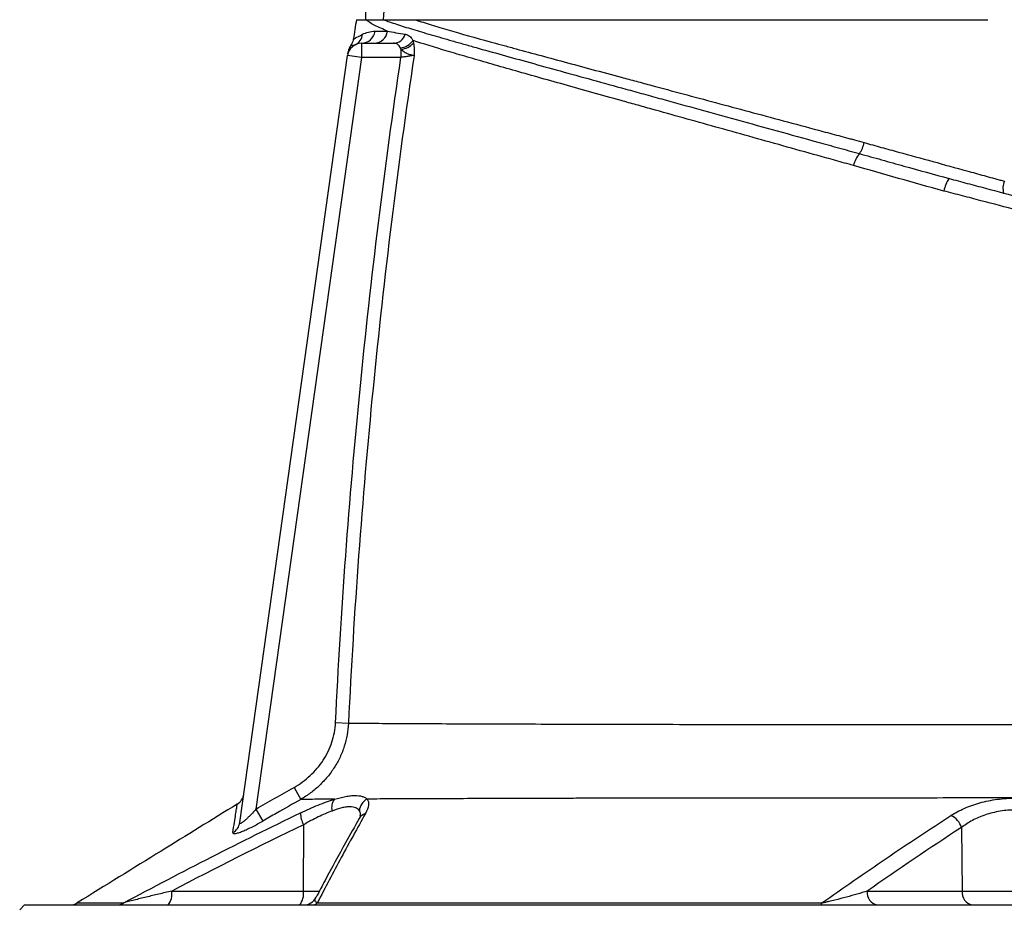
# Model space of a CAD drawing. Header units: millimetres. Extents: x 7 to 1569, y 11 to 2128.
# Tile 18 of 20: x 976 to 1185, y 1645 to 1833. Entities that reach past the tile are written whole.
import ezdxf

# ---------------------------------------------------------------- set-up
doc = ezdxf.new("R2010")
doc.units = ezdxf.units.MM

msp = doc.modelspace()

# ---------------------------------------------------------------- linework, layer by layer
at = {"color": 7, "linetype": 'Continuous', "lineweight": 25}
for p, q in [((1048.73, 1828.26), (1048.73, 1825.26)), ((1048.73, 1828.26), (1055.47, 1828.26)), ((1022.86, 1662.77), (1045.76, 1825.68)), ((1048.73, 1825.26), (1026.29, 1665.64)), ((1045.76, 1825.68), (1045.75, 1825.67)), ((1048.73, 1825.26), (1045.76, 1825.68)), ((1057.06, 1825.26), (1048.73, 1825.26)), ((1057.06, 1826.99), (1057.06, 1825.26)), ((1172.79, 1799.73), (1173.13, 1799.63)), ((1184.52, 1799.15), (1185.2, 1798.98)), ((1043.19, 1684), (1045.93, 1683.87)), ((1034.37, 1670.24), (1035.82, 1667.68)), ((1026.29, 1665.64), (1027.76, 1663.08)), ((1036.39, 1662.3), (1036.32, 1648.21)), ((1176.1, 1661.72), (1176.27, 1648.21)), ((1008.39, 1648.21), (1036.32, 1648.21)), ((1156.09, 1648.21), (1176.27, 1648.21)), ((1176.27, 1648.21), (1198.97, 1648.21)), ((977.12, 1645.26), (976.12, 1644.26)), ((977.12, 1645.26), (1398.12, 1645.26))]:
    msp.add_line(p, q, dxfattribs=at)
at = {"color": 8, "linetype": 'Continuous', "lineweight": 25}
msp.add_line((1036.32, 1648.21), (1039.81, 1648.21), dxfattribs=at)
at = {"color": 7, "linetype": 'Continuous', "lineweight": 25, "flags": 128}
msp.add_lwpolyline([(1146.16, 1645.26), (1146.21, 1645.27), (1146.25, 1645.29), (1146.29, 1645.32), (1146.33, 1645.37), (1146.37, 1645.43), (1146.41, 1645.5), (1146.44, 1645.59), (1146.48, 1645.68)], dxfattribs=at)
at = {"color": 7, "linetype": 'Continuous', "lineweight": 25}
for centre, radius, start, end in [((1046.04, 1830.55), 2.93, 297.0319, 352.4081), ((1048.69, 1831.2), 2.94, 270.7467, 352.5319), ((1051.34, 1831.17), 2.9, 271.2285, 353.3969), ((1055.39, 1831.01), 2.75, 271.5761, 342.0995), ((1048.73, 1825.26), 3, 90, 172), ((1048.83, 1826.03), 3, 143.4245, 172.0003), ((1056.55, 1831.02), 3.77, 275.9628, 325.0619), ((1056.79, 1830.95), 3.97, 273.8709, 318.3867), ((1149.01, 1808.64), 6.62, 324.8542, 347.0425), ((1159.02, 1801), 5.98, 140.1853, 167.5271), ((1178.34, 1795.99), 6.02, 143.8257, 171.4593), ((1188.74, 1797.49), 3.84, 157.1779, 195.7695), ((1020.74, 1669.24), 3, 301.6568, 351.9998), ((1045.28, 1665.94), 2.92, 142.4843, 194.544), ((1051.31, 1665.04), 3.07, 117.5599, 176.0945), ((1040.75, 1664.73), 4.99, 179.1275, 209.1429), ((1172.14, 1660.46), 4.16, 17.6328, 65.6078), ((1019.98, 1663.19), 2.91, 298.7347, 351.8268), ((1004.98, 1647.54), 3.48, 319.2953, 11.1942), ((1032.91, 1647.54), 3.48, 319.2953, 11.1942), ((1158.73, 1647.87), 2.66, 172.6999, 258.7745), ((1178.91, 1647.87), 2.66, 172.6999, 258.7745), ((986.77, 1648.26), 3, 270.0004, 301.6739), ((996.7, 1648.01), 2.75, 270.0996, 302.9805), ((1036.39, 1648.26), 3, 270.0024, 332.7637), ((1038.13, 1647.09), 1.83, 270.8451, 310.1009)]:
    msp.add_arc(centre, radius, start, end, dxfattribs=at)
at = {"color": 8, "linetype": 'Continuous', "lineweight": 25}
msp.add_arc((1050.28, 1662.38), 2.41, 108.0932, 149.8682, dxfattribs=at)
at = {"color": 7, "linetype": 'Continuous', "lineweight": 25}
msp.add_ellipse((1147.62, 2316.45), major_axis=(0, 2453.33), ratio=0.040761, start_param=1.708707, end_param=1.769042, dxfattribs=at)
for points, knots in [([(1057.2, 1863.26), (1057.12, 1863.26), (1057.05, 1863.23), (1056.92, 1863.13), (1056.86, 1863.07), (1056.72, 1862.88), (1056.64, 1862.74), (1056.44, 1862.3), (1056.34, 1862), (1056.06, 1861.08), (1055.93, 1860.46), (1055.68, 1859.22), (1055.57, 1858.59), (1055.37, 1857.33), (1055.28, 1856.7), (1055.03, 1854.81), (1054.88, 1853.55), (1054.62, 1851.02), (1054.5, 1849.75), (1054.16, 1845.95), (1053.97, 1843.42), (1053.63, 1838.34), (1053.47, 1835.8), (1053.33, 1833.26)], [0, 0, 0, 0, 0.007812, 0.007812, 0.015625, 0.015625, 0.03125, 0.03125, 0.0625, 0.0625, 0.125, 0.125, 0.1875, 0.1875, 0.25, 0.25, 0.375, 0.375, 0.5, 0.5, 0.75, 0.75, 1, 1, 1, 1]), ([(1047.62, 1833.26), (1047.51, 1832.57), (1047.29, 1831.17), (1047.07, 1829.78), (1046.96, 1829.08)], [0, 0, 0, 0, 0.50001, 1, 1, 1, 1]), ([(1047.62, 1833.26), (1047.63, 1833.26), (1047.64, 1833.26), (1047.66, 1833.26), (1047.7, 1833.26), (1047.74, 1833.26), (1047.8, 1833.26), (1047.86, 1833.26), (1047.93, 1833.26), (1048.02, 1833.26), (1048.11, 1833.26), (1048.22, 1833.26), (1048.33, 1833.26), (1048.45, 1833.26), (1048.59, 1833.26), (1048.73, 1833.26), (1048.88, 1833.26), (1049.05, 1833.26), (1049.22, 1833.26), (1049.4, 1833.26), (1049.53, 1833.26), (1049.6, 1833.26)], [0, 0, 0, 0, 0.052847, 0.105648, 0.158408, 0.211131, 0.263819, 0.316478, 0.36911, 0.421719, 0.47431, 0.526885, 0.579449, 0.632005, 0.684557, 0.737109, 0.789665, 0.842228, 0.894803, 0.947392, 1, 1, 1, 1]), ([(1054.22, 1830.83), (1053.21, 1831.24), (1052.32, 1831.64), (1051.16, 1832.24), (1050.8, 1832.43), (1050.15, 1832.84), (1049.86, 1833.04), (1049.61, 1833.26)], [0, 0, 0, 0, 0.5, 0.5, 0.75, 0.75, 1, 1, 1, 1]), ([(1049.61, 1833.26), (1049.66, 1833.26), (1049.76, 1833.26), (1049.93, 1833.26), (1050.1, 1833.26), (1050.29, 1833.26), (1050.48, 1833.26), (1050.69, 1833.26), (1050.9, 1833.26), (1051.17, 1833.26), (1051.52, 1833.26), (1051.94, 1833.26), (1052.38, 1833.26), (1052.83, 1833.26), (1053.16, 1833.26), (1053.32, 1833.26)], [0, 0, 0, 0, 0.062765, 0.125378, 0.187847, 0.25018, 0.312384, 0.374468, 0.436439, 0.498304, 0.604243, 0.707335, 0.807625, 0.905162, 1, 1, 1, 1]), ([(1053.32, 1833.26), (1054.17, 1832.96), (1055.12, 1832.64), (1057.2, 1831.96), (1058.33, 1831.6), (1060.78, 1830.85), (1062.09, 1830.47), (1064.9, 1829.65), (1066.39, 1829.22), (1068.78, 1828.54), (1069.6, 1828.31), (1071.27, 1827.83), (1072.13, 1827.59), (1074.78, 1826.85), (1076.63, 1826.33), (1082.38, 1824.73), (1086.5, 1823.59), (1095.27, 1821.17), (1099.93, 1819.88), (1106.09, 1818.18), (1107.34, 1817.84), (1109.88, 1817.14), (1111.16, 1816.78), (1115.04, 1815.71), (1117.67, 1814.99), (1123.02, 1813.51), (1125.75, 1812.76), (1131.28, 1811.22), (1134.1, 1810.44), (1139.8, 1808.87), (1142.69, 1808.07), (1147.05, 1806.87), (1148.52, 1806.46), (1151.46, 1805.65), (1152.94, 1805.24), (1154.43, 1804.83)], [0, 0, 0, 0, 0.0625, 0.0625, 0.125, 0.125, 0.1875, 0.1875, 0.25, 0.25, 0.28125, 0.28125, 0.3125, 0.3125, 0.375, 0.375, 0.5, 0.5, 0.625, 0.625, 0.65625, 0.65625, 0.6875, 0.6875, 0.75, 0.75, 0.8125, 0.8125, 0.875, 0.875, 0.9375, 0.9375, 0.96875, 0.96875, 1, 1, 1, 1]), ([(1053.32, 1833.26), (1053.55, 1833.26), (1054.01, 1833.26), (1054.7, 1833.26), (1055.39, 1833.26), (1055.85, 1833.26), (1056.08, 1833.26)], [0, 0, 0, 0, 0.256856, 0.509136, 0.756848, 1, 1, 1, 1]), ([(1056.08, 1833.26), (1056.25, 1833.26), (1056.8, 1833.26), (1057.74, 1833.26), (1058.91, 1833.26), (1059.72, 1833.26), (1060.13, 1833.26)], [0, 0, 0, 0, 0.134391, 0.418341, 0.706868, 1, 1, 1, 1]), ([(1060.14, 1833.26), (1061.2, 1832.89), (1062.33, 1832.52), (1064.72, 1831.78), (1065.97, 1831.41), (1069.94, 1830.27), (1072.83, 1829.46), (1076.78, 1828.38), (1077.58, 1828.15), (1079.22, 1827.71), (1080.06, 1827.48), (1082.61, 1826.78), (1084.37, 1826.3), (1089.79, 1824.84), (1093.61, 1823.8), (1099.66, 1822.17), (1101.72, 1821.62), (1104.9, 1820.76), (1105.98, 1820.47), (1108.14, 1819.89), (1109.23, 1819.6), (1114.72, 1818.12), (1119.24, 1816.91), (1128.56, 1814.4), (1133.34, 1813.12), (1140.72, 1811.14), (1143.22, 1810.47), (1147.01, 1809.45), (1148.28, 1809.11), (1150.19, 1808.6), (1151.15, 1808.34), (1152.27, 1808.04), (1152.75, 1807.91), (1153.07, 1807.82), (1153.23, 1807.78), (1153.39, 1807.74)], [0, 0, 0, 0, 0.0625, 0.0625, 0.125, 0.125, 0.25, 0.25, 0.28125, 0.28125, 0.3125, 0.3125, 0.375, 0.375, 0.5, 0.5, 0.5625, 0.5625, 0.59375, 0.59375, 0.625, 0.625, 0.75, 0.75, 0.875, 0.875, 0.9375, 0.9375, 0.96875, 0.96875, 0.984375, 0.992188, 0.996094, 0.996094, 1, 1, 1, 1]), ([(1060.14, 1833.26), (1060.3, 1833.26), (1060.62, 1833.26), (1061.12, 1833.26), (1061.62, 1833.26), (1062.13, 1833.26), (1062.66, 1833.26), (1063.19, 1833.26), (1063.73, 1833.26), (1064.27, 1833.26), (1064.83, 1833.26), (1065.39, 1833.26), (1065.97, 1833.26), (1067.52, 1833.26), (1070.16, 1833.26), (1074.12, 1833.26), (1078.36, 1833.26), (1082.89, 1833.26), (1087.69, 1833.26), (1092.74, 1833.26), (1098.05, 1833.26), (1103.6, 1833.26), (1109.38, 1833.26), (1115.41, 1833.26), (1121.64, 1833.26), (1126.53, 1833.26), (1129.95, 1833.26), (1131.84, 1833.26), (1133.74, 1833.26), (1135.65, 1833.26), (1137.57, 1833.26), (1139.5, 1833.26), (1140.8, 1833.26), (1141.45, 1833.26)], [0, 0, 0, 0, 0.010299, 0.020596, 0.03089, 0.041183, 0.051475, 0.061768, 0.072061, 0.082355, 0.092652, 0.102951, 0.113254, 0.123561, 0.185249, 0.246982, 0.308889, 0.370735, 0.432864, 0.495008, 0.557252, 0.619549, 0.682503, 0.745393, 0.808835, 0.872282, 0.890519, 0.908752, 0.926985, 0.945222, 0.963468, 0.981726, 1, 1, 1, 1]), ([(1141.45, 1833.26), (1141.72, 1833.26), (1142.27, 1833.26), (1143.09, 1833.26), (1143.92, 1833.26), (1144.74, 1833.26), (1145.57, 1833.26), (1146.4, 1833.26), (1147.24, 1833.26), (1148.07, 1833.26), (1148.91, 1833.26), (1149.76, 1833.26), (1152.04, 1833.26), (1155.81, 1833.26), (1161.11, 1833.26), (1166.48, 1833.26), (1170.62, 1833.26), (1173.51, 1833.26), (1175.16, 1833.26), (1176.79, 1833.26), (1178.43, 1833.26), (1180.06, 1833.26), (1181.14, 1833.26), (1181.69, 1833.26)], [0, 0, 0, 0, 0.021224, 0.042435, 0.063636, 0.084829, 0.106017, 0.127203, 0.148387, 0.169574, 0.190766, 0.211965, 0.233173, 0.363314, 0.493383, 0.625569, 0.757735, 0.798135, 0.838503, 0.878857, 0.919213, 0.959588, 1, 1, 1, 1]), ([(1048.94, 1830.16), (1049.31, 1830.35), (1049.71, 1830.51), (1050.6, 1830.75), (1051.08, 1830.82), (1051.6, 1830.82)], [0, 0, 0, 0, 0.5, 0.5, 1, 1, 1, 1]), ([(1058.01, 1830.17), (1058.33, 1830.11), (1058.63, 1829.99), (1059.03, 1829.67), (1059.16, 1829.55), (1059.4, 1829.24), (1059.52, 1829.06), (1059.64, 1828.85)], [0, 0, 0, 0, 0.5, 0.5, 0.75, 0.75, 1, 1, 1, 1]), ([(1046.96, 1829.17), (1046.93, 1828.99), (1046.87, 1828.62), (1046.67, 1828.17), (1046.48, 1827.92), (1046.42, 1827.82)], [0, 0, 0, 0, 0.358338, 0.761624, 1, 1, 1, 1]), ([(1056.94, 1827.26), (1056.85, 1827.43), (1056.76, 1827.59), (1056.57, 1827.85), (1056.47, 1827.95), (1056.22, 1828.12), (1056.09, 1828.17), (1055.79, 1828.25), (1055.63, 1828.26), (1055.47, 1828.26)], [0, 0, 0, 0, 0.25, 0.25, 0.5, 0.5, 0.75, 0.75, 1, 1, 1, 1]), ([(1153.18, 1802.29), (1151.91, 1802.65), (1150.64, 1803), (1148.11, 1803.71), (1146.85, 1804.06), (1143.11, 1805.1), (1140.64, 1805.79), (1133.32, 1807.84), (1128.56, 1809.17), (1119.26, 1811.77), (1114.73, 1813.04), (1109.22, 1814.58), (1108.13, 1814.89), (1105.96, 1815.49), (1104.89, 1815.79), (1101.71, 1816.68), (1099.64, 1817.26), (1093.59, 1818.96), (1089.76, 1820.03), (1082.49, 1822.08), (1079.06, 1823.06), (1075.04, 1824.21), (1074.25, 1824.44), (1072.69, 1824.89), (1071.93, 1825.11), (1070.45, 1825.54), (1069.72, 1825.76), (1068.29, 1826.18), (1067.6, 1826.38), (1064.21, 1827.4), (1061.78, 1828.14), (1059.64, 1828.85)], [0, 0, 0, 0, 0.03125, 0.03125, 0.0625, 0.0625, 0.125, 0.125, 0.25, 0.25, 0.375, 0.375, 0.40625, 0.40625, 0.4375, 0.4375, 0.5, 0.5, 0.625, 0.625, 0.75, 0.75, 0.78125, 0.78125, 0.8125, 0.8125, 0.84375, 0.84375, 0.875, 0.875, 1, 1, 1, 1]), ([(1059.75, 1828.31), (1059.82, 1827.92), (1059.86, 1827.5), (1059.89, 1826.83), (1059.9, 1826.6), (1059.89, 1826.25), (1059.89, 1826.13), (1059.88, 1825.9), (1059.87, 1825.78), (1059.86, 1825.66)], [0, 0, 0, 0, 0.5, 0.5, 0.75, 0.75, 0.875, 0.875, 1, 1, 1, 1]), ([(1043.19, 1684), (1043.76, 1695.82), (1044.48, 1707.63), (1046.22, 1731.23), (1047.23, 1743.03), (1049.56, 1766.58), (1050.86, 1778.34), (1053.75, 1801.83), (1055.34, 1813.56), (1057.06, 1825.26)], [0, 0, 0, 0, 0.25, 0.25, 0.5, 0.5, 0.75, 0.75, 1, 1, 1, 1]), ([(1045.81, 1826.04), (1045.81, 1826.08), (1045.83, 1826.24), (1045.86, 1826.44), (1045.86, 1826.41), (1045.86, 1826.4)], [0, 0, 0, 0, 0.230857, 0.78377, 1, 1, 1, 1]), ([(1059.86, 1825.66), (1058.13, 1813.91), (1056.53, 1802.14), (1053.62, 1778.56), (1052.31, 1766.76), (1049.98, 1743.12), (1048.96, 1731.28), (1047.22, 1707.59), (1046.5, 1695.73), (1045.93, 1683.87)], [0, 0, 0, 0, 0.25, 0.25, 0.5, 0.5, 0.75, 0.75, 1, 1, 1, 1]), ([(1057.06, 1826.99), (1057.27, 1826.78), (1057.52, 1826.59), (1058.04, 1826.27), (1058.31, 1826.14), (1058.84, 1825.93), (1059.09, 1825.85), (1059.53, 1825.72), (1059.72, 1825.68), (1059.86, 1825.66)], [0, 0, 0, 0, 0.25, 0.25, 0.5, 0.5, 0.75, 0.75, 1, 1, 1, 1]), ([(1059.86, 1825.66), (1059.73, 1825.64), (1059.57, 1825.62), (1059.18, 1825.56), (1058.95, 1825.53), (1058.58, 1825.48), (1058.45, 1825.46), (1058.19, 1825.42), (1058.05, 1825.4), (1057.63, 1825.35), (1057.35, 1825.31), (1057.06, 1825.26)], [0, 0, 0, 0, 0.25, 0.25, 0.5, 0.5, 0.625, 0.625, 0.75, 0.75, 1, 1, 1, 1]), ([(1155.47, 1807.16), (1156.66, 1806.82), (1157.87, 1806.49), (1160.29, 1805.82), (1161.5, 1805.49), (1165.14, 1804.48), (1167.57, 1803.82), (1172.42, 1802.49), (1174.84, 1801.82), (1178.48, 1800.82), (1179.69, 1800.49), (1181.5, 1799.99), (1182.1, 1799.82), (1183.01, 1799.57), (1183.31, 1799.49), (1183.77, 1799.36), (1183.92, 1799.32), (1184.22, 1799.24), (1184.37, 1799.19), (1184.52, 1799.15)], [0, 0, 0, 0, 0.125, 0.125, 0.25, 0.25, 0.5, 0.5, 0.75, 0.75, 0.875, 0.875, 0.9375, 0.9375, 0.96875, 0.96875, 0.984375, 0.984375, 1, 1, 1, 1]), ([(1154.43, 1804.83), (1155.99, 1804.39), (1157.56, 1803.96), (1160.72, 1803.07), (1162.3, 1802.63), (1167.07, 1801.29), (1170.26, 1800.4), (1173.48, 1799.54)], [0, 0, 0, 0, 0.25, 0.25, 0.5, 0.5, 1, 1, 1, 1]), ([(1172.38, 1796.88), (1169.13, 1797.74), (1165.91, 1798.65), (1159.51, 1800.48), (1156.34, 1801.4), (1153.18, 1802.29)], [0, 0, 0, 0, 0.5, 0.5, 1, 1, 1, 1]), ([(1173.48, 1799.54), (1174.76, 1799.2), (1176.04, 1798.85), (1178.61, 1798.17), (1179.9, 1797.82), (1183.75, 1796.79), (1186.32, 1796.1), (1194, 1794.04), (1199.09, 1792.68), (1209.24, 1789.96), (1214.28, 1788.61), (1221.82, 1786.59), (1224.33, 1785.91), (1229.33, 1784.57), (1231.8, 1783.91), (1239.12, 1781.95), (1243.89, 1780.67), (1253.27, 1778.16), (1257.87, 1776.93), (1266.93, 1774.5), (1271.37, 1773.31), (1280.1, 1770.97), (1284.38, 1769.83), (1288.57, 1768.7)], [0, 0, 0, 0, 0.03125, 0.03125, 0.0625, 0.0625, 0.125, 0.125, 0.25, 0.25, 0.375, 0.375, 0.4375, 0.4375, 0.5, 0.5, 0.625, 0.625, 0.75, 0.75, 0.875, 0.875, 1, 1, 1, 1]), ([(1289.62, 1766.11), (1285.36, 1767.23), (1281, 1768.37), (1272.13, 1770.69), (1267.61, 1771.88), (1258.4, 1774.3), (1253.71, 1775.53), (1244.18, 1778.04), (1239.32, 1779.31), (1231.87, 1781.27), (1229.36, 1781.93), (1225.54, 1782.93), (1224.27, 1783.27), (1221.7, 1783.94), (1220.42, 1784.28), (1213.99, 1785.97), (1208.83, 1787.32), (1198.47, 1790.04), (1193.28, 1791.4), (1185.46, 1793.45), (1182.84, 1794.14), (1178.92, 1795.17), (1177.61, 1795.51), (1174.99, 1796.2), (1173.69, 1796.54), (1172.38, 1796.88)], [0, 0, 0, 0, 0.125, 0.125, 0.25, 0.25, 0.375, 0.375, 0.5, 0.5, 0.5625, 0.5625, 0.59375, 0.59375, 0.625, 0.625, 0.75, 0.75, 0.875, 0.875, 0.9375, 0.9375, 0.96875, 0.96875, 1, 1, 1, 1]), ([(1034.37, 1670.24), (1035.62, 1670.95), (1036.76, 1671.78), (1038.32, 1673.22), (1038.82, 1673.74), (1039.74, 1674.83), (1040.17, 1675.4), (1040.94, 1676.58), (1041.29, 1677.2), (1041.92, 1678.48), (1042.19, 1679.15), (1042.86, 1681.18), (1043.12, 1682.57), (1043.19, 1684)], [0, 0, 0, 0, 0.25, 0.25, 0.375, 0.375, 0.5, 0.5, 0.625, 0.625, 0.75, 0.75, 1, 1, 1, 1]), ([(1045.93, 1683.87), (1045.85, 1682.2), (1045.56, 1680.57), (1044.8, 1678.2), (1044.49, 1677.42), (1043.79, 1675.92), (1043.39, 1675.19), (1042.51, 1673.8), (1042.02, 1673.12), (1040.96, 1671.83), (1040.39, 1671.23), (1039.2, 1670.09), (1038.57, 1669.55), (1037.24, 1668.56), (1036.54, 1668.1), (1035.82, 1667.68)], [0, 0, 0, 0, 0.25, 0.25, 0.375, 0.375, 0.5, 0.5, 0.625, 0.625, 0.75, 0.75, 0.875, 0.875, 1, 1, 1, 1]), ([(1045.93, 1683.87), (1047.66, 1683.86), (1049.55, 1683.85), (1053.63, 1683.83), (1055.84, 1683.81), (1059.38, 1683.8), (1060.6, 1683.79), (1063.11, 1683.78), (1064.41, 1683.77), (1068.43, 1683.76), (1071.23, 1683.74), (1080, 1683.71), (1086.32, 1683.69), (1094.81, 1683.67), (1096.54, 1683.66), (1100.06, 1683.66), (1101.85, 1683.65), (1107.3, 1683.64), (1111.01, 1683.63), (1122.34, 1683.61), (1130.17, 1683.6), (1142.33, 1683.59), (1146.45, 1683.59), (1152.75, 1683.59), (1154.85, 1683.59), (1159.07, 1683.59), (1161.18, 1683.59), (1171.74, 1683.58), (1180.24, 1683.58), (1193.06, 1683.58), (1197.35, 1683.58), (1202.72, 1683.58), (1203.8, 1683.58), (1205.94, 1683.58), (1207.01, 1683.58), (1210.21, 1683.57), (1212.33, 1683.57), (1218.65, 1683.57), (1222.81, 1683.57), (1228.98, 1683.56), (1231.03, 1683.56), (1235.11, 1683.55), (1237.13, 1683.54), (1243.19, 1683.54), (1247.18, 1683.53), (1253.13, 1683.52), (1255.1, 1683.51), (1259, 1683.5), (1260.94, 1683.49), (1270.52, 1683.45), (1277.9, 1683.4), (1288.55, 1683.29), (1292.03, 1683.25), (1297.14, 1683.19), (1298.82, 1683.16), (1302.16, 1683.11), (1303.81, 1683.09), (1311.9, 1682.94), (1317.94, 1682.8), (1329.18, 1682.46), (1334.38, 1682.26), (1341.52, 1681.89), (1343.79, 1681.76), (1346.49, 1681.58), (1347.02, 1681.54), (1348.07, 1681.47), (1348.59, 1681.43), (1350.09, 1681.32), (1351.03, 1681.24), (1353.68, 1681.04), (1355.2, 1680.91), (1357.13, 1680.75), (1357.71, 1680.7), (1358.49, 1680.64), (1358.74, 1680.62), (1359.2, 1680.58), (1359.41, 1680.56), (1359.61, 1680.54)], [0, 0, 0, 0, 0.03125, 0.03125, 0.0625, 0.0625, 0.078125, 0.078125, 0.09375, 0.09375, 0.125, 0.125, 0.1875, 0.1875, 0.203125, 0.203125, 0.21875, 0.21875, 0.25, 0.25, 0.3125, 0.3125, 0.34375, 0.34375, 0.359375, 0.359375, 0.375, 0.375, 0.4375, 0.4375, 0.46875, 0.46875, 0.476562, 0.476562, 0.484375, 0.484375, 0.5, 0.5, 0.53125, 0.53125, 0.546875, 0.546875, 0.5625, 0.5625, 0.59375, 0.59375, 0.609375, 0.609375, 0.625, 0.625, 0.6875, 0.6875, 0.71875, 0.71875, 0.734375, 0.734375, 0.75, 0.75, 0.8125, 0.8125, 0.875, 0.875, 0.90625, 0.90625, 0.914062, 0.914062, 0.921875, 0.921875, 0.9375, 0.9375, 0.96875, 0.96875, 0.984375, 0.984375, 0.992188, 0.992188, 1, 1, 1, 1]), ([(1042.96, 1667.72), (1043.81, 1667.96), (1044.6, 1668.16), (1045.69, 1668.37), (1046.04, 1668.42), (1046.7, 1668.49), (1047.02, 1668.51), (1047.9, 1668.52), (1048.41, 1668.45), (1049.06, 1668.25), (1049.26, 1668.17), (1049.61, 1667.98), (1049.76, 1667.87), (1049.89, 1667.76)], [0, 0, 0, 0, 0.25, 0.25, 0.375, 0.375, 0.5, 0.5, 0.75, 0.75, 0.875, 0.875, 1, 1, 1, 1]), ([(1022.31, 1666.68), (1016.93, 1663.36), (1005.61, 1656.37), (994.28, 1649.38), (988.34, 1645.71)], [0, 0, 0, 0, 0.4753677, 1, 1, 1, 1]), ([(1035.82, 1667.68), (1034.08, 1666.69), (1032.34, 1665.7), (1030.61, 1664.71), (1029.66, 1664.17), (1028.71, 1663.63), (1027.76, 1663.08)], [0, 0, 0, 0, 0.006000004, 0.006000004, 0.006000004, 0.009285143, 0.009285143, 0.009285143, 0.009285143]), ([(1035.75, 1664.81), (1036.39, 1665.12), (1037.02, 1665.41), (1038.27, 1665.97), (1038.89, 1666.23), (1040.09, 1666.72), (1040.69, 1666.95), (1041.85, 1667.36), (1042.42, 1667.55), (1042.96, 1667.72)], [0, 0, 0, 0, 0.25, 0.25, 0.5, 0.5, 0.75, 0.75, 1, 1, 1, 1]), ([(1042.96, 1667.72), (1041.65, 1667.71), (1040.39, 1667.71), (1038.01, 1667.69), (1036.89, 1667.69), (1035.82, 1667.68)], [0, 0, 0, 0, 0.5, 0.5, 1, 1, 1, 1]), ([(1049.89, 1667.76), (1050.02, 1667.58), (1050.11, 1667.39), (1050.19, 1667.05), (1050.2, 1666.94), (1050.21, 1666.69), (1050.2, 1666.57), (1050.12, 1665.92), (1049.9, 1665.32), (1049.53, 1664.67)], [0, 0, 0, 0, 0.25, 0.25, 0.375, 0.375, 0.5, 0.5, 1, 1, 1, 1]), ([(1325.77, 1667.8), (1321.35, 1667.82), (1316.67, 1667.84), (1309.26, 1667.87), (1306.72, 1667.88), (1301.55, 1667.9), (1298.92, 1667.91), (1290.9, 1667.94), (1285.37, 1667.96), (1273.97, 1667.99), (1268.09, 1668), (1260.53, 1668.01), (1259.01, 1668.01), (1255.94, 1668.01), (1254.39, 1668.01), (1249.75, 1668.01), (1246.64, 1668.01), (1240.36, 1668.01), (1237.2, 1668.01), (1230.84, 1668), (1227.63, 1667.99), (1221.16, 1667.98), (1217.9, 1667.98), (1211.31, 1667.98), (1207.99, 1667.98), (1201.29, 1667.97), (1197.95, 1667.98), (1191.27, 1667.97), (1187.94, 1667.98), (1177.97, 1667.98), (1171.36, 1667.98), (1161.47, 1667.97), (1158.18, 1667.97), (1153.26, 1667.97), (1151.62, 1667.97), (1148.35, 1667.97), (1146.71, 1667.97), (1138.61, 1667.97), (1132.29, 1667.96), (1119.97, 1667.95), (1113.97, 1667.94), (1105.21, 1667.93), (1102.32, 1667.92), (1098.06, 1667.91), (1096.66, 1667.91), (1093.88, 1667.91), (1092.5, 1667.9), (1085.73, 1667.89), (1080.58, 1667.87), (1070.83, 1667.84), (1066.22, 1667.82), (1060.82, 1667.8), (1059.75, 1667.8), (1057.66, 1667.79), (1056.63, 1667.79), (1053.62, 1667.77), (1051.71, 1667.76), (1049.89, 1667.76)], [0, 0, 0, 0, 0.0625, 0.0625, 0.09375, 0.09375, 0.125, 0.125, 0.1875, 0.1875, 0.25, 0.25, 0.265625, 0.265625, 0.28125, 0.28125, 0.3125, 0.3125, 0.34375, 0.34375, 0.375, 0.375, 0.40625, 0.40625, 0.4375, 0.4375, 0.46875, 0.46875, 0.5, 0.5, 0.5625, 0.5625, 0.59375, 0.59375, 0.609375, 0.609375, 0.625, 0.625, 0.6875, 0.6875, 0.75, 0.75, 0.78125, 0.78125, 0.796875, 0.796875, 0.8125, 0.8125, 0.875, 0.875, 0.9375, 0.9375, 0.953125, 0.953125, 0.96875, 0.96875, 1, 1, 1, 1]), ([(1173.86, 1664.25), (1174.28, 1664.52), (1174.74, 1664.79), (1175.68, 1665.3), (1176.17, 1665.54), (1177.2, 1665.99), (1177.73, 1666.2), (1178.56, 1666.5), (1178.84, 1666.59), (1179.42, 1666.78), (1179.71, 1666.86), (1181.19, 1667.28), (1182.43, 1667.53), (1184.36, 1667.79), (1185.02, 1667.86), (1186.33, 1667.95), (1187.65, 1667.99), (1188.96, 1667.95), (1190.27, 1667.86), (1190.93, 1667.79), (1192.86, 1667.52), (1194.08, 1667.27), (1195.55, 1666.85), (1195.84, 1666.77), (1196.41, 1666.58), (1196.7, 1666.49), (1197.53, 1666.19), (1198.06, 1665.97), (1199.59, 1665.3), (1200.53, 1664.79), (1201.38, 1664.24)], [0, 0, 0, 0, 0.0625, 0.0625, 0.125, 0.125, 0.1875, 0.1875, 0.21875, 0.21875, 0.25, 0.25, 0.375, 0.375, 0.4375, 0.4375, 0.5, 0.5625, 0.5625, 0.625, 0.625, 0.75, 0.75, 0.78125, 0.78125, 0.8125, 0.8125, 0.875, 0.875, 1, 1, 1, 1]), ([(998.2, 1645.71), (1004.4, 1649.01), (1010.63, 1652.27), (1023.14, 1658.65), (1029.43, 1661.78), (1035.75, 1664.81)], [0, 0, 0, 0, 0.5, 0.5, 1, 1, 1, 1]), ([(1026.29, 1665.64), (1025.95, 1665.25), (1025.61, 1664.86), (1025.08, 1664.3), (1024.9, 1664.12), (1024.55, 1663.77), (1024.37, 1663.6), (1024.02, 1663.28), (1023.85, 1663.13), (1023.6, 1662.93), (1023.53, 1662.87), (1023.38, 1662.76), (1023.3, 1662.72), (1023.17, 1662.64), (1023.11, 1662.61), (1023.01, 1662.58), (1022.96, 1662.58), (1022.87, 1662.6), (1022.85, 1662.67), (1022.86, 1662.77)], [0, 0, 0, 0, 0.25, 0.25, 0.375, 0.375, 0.5, 0.5, 0.625, 0.625, 0.6875, 0.6875, 0.75, 0.75, 0.8125, 0.8125, 0.875, 0.875, 1, 1, 1, 1]), ([(1042.45, 1665.21), (1041.99, 1665.04), (1041.5, 1664.85), (1040.52, 1664.43), (1040.02, 1664.2), (1039, 1663.71), (1038.49, 1663.45), (1037.44, 1662.89), (1036.91, 1662.6), (1036.39, 1662.3)], [0, 0, 0, 0, 0.25, 0.25, 0.5, 0.5, 0.75, 0.75, 1, 1, 1, 1]), ([(1049.53, 1664.67), (1047.82, 1661.62), (1046.11, 1658.5), (1042.7, 1652.17), (1041, 1648.95), (1039.31, 1645.69)], [0, 0, 0, 0, 0.5, 0.5, 1, 1, 1, 1]), ([(1048.24, 1665.24), (1048.16, 1665.38), (1048.06, 1665.5), (1047.8, 1665.71), (1047.65, 1665.81), (1047.15, 1666.04), (1046.73, 1666.12), (1045.98, 1666.12), (1045.71, 1666.1), (1045.13, 1666.01), (1044.83, 1665.95), (1043.88, 1665.71), (1043.19, 1665.48), (1042.45, 1665.21)], [0, 0, 0, 0, 0.125, 0.125, 0.25, 0.25, 0.5, 0.5, 0.625, 0.625, 0.75, 0.75, 1, 1, 1, 1]), ([(1048.5, 1664.26), (1048.49, 1664.25), (1048.49, 1664.23), (1048.4, 1663.96), (1048.24, 1663.67), (1048.17, 1663.57)], [0, 0, 0, 0, 0.322741, 0.74592, 1, 1, 1, 1]), ([(1146.48, 1645.68), (1151, 1648.88), (1155.54, 1652.04), (1164.67, 1658.24), (1169.25, 1661.28), (1173.86, 1664.25)], [0, 0, 0, 0, 0.5, 0.5, 1, 1, 1, 1]), ([(1199.14, 1661.71), (1198.44, 1662.25), (1197.67, 1662.75), (1196.41, 1663.42), (1195.97, 1663.64), (1195.05, 1664.03), (1194.57, 1664.22), (1193.09, 1664.72), (1192.06, 1664.98), (1190.44, 1665.25), (1189.88, 1665.32), (1188.76, 1665.42), (1187.64, 1665.46), (1186.53, 1665.42), (1185.41, 1665.33), (1184.85, 1665.26), (1183.22, 1664.99), (1182.18, 1664.73), (1180.69, 1664.23), (1180.21, 1664.05), (1179.29, 1663.65), (1178.85, 1663.44), (1177.58, 1662.76), (1176.8, 1662.26), (1176.1, 1661.72)], [0, 0, 0, 0, 0.125, 0.125, 0.1875, 0.1875, 0.25, 0.25, 0.375, 0.375, 0.4375, 0.4375, 0.5, 0.5625, 0.5625, 0.625, 0.625, 0.75, 0.75, 0.8125, 0.8125, 0.875, 0.875, 1, 1, 1, 1]), ([(1021.38, 1660.63), (1021.36, 1660.54), (1021.4, 1660.48), (1021.53, 1660.43), (1021.59, 1660.42), (1021.73, 1660.42), (1021.81, 1660.43), (1022.08, 1660.47), (1022.31, 1660.53), (1022.83, 1660.69), (1023.13, 1660.8), (1023.77, 1661.06), (1024.1, 1661.2), (1024.8, 1661.52), (1025.16, 1661.7), (1026.27, 1662.25), (1027.01, 1662.65), (1027.76, 1663.08)], [0, 0, 0, 0, 0.125, 0.125, 0.1875, 0.1875, 0.25, 0.25, 0.375, 0.375, 0.5, 0.5, 0.625, 0.625, 0.75, 0.75, 1, 1, 1, 1]), ([(1048.2, 1663.59), (1047.23, 1661.89), (1044.81, 1657.62), (1041.77, 1652.03), (1039.7, 1648.1), (1039.07, 1646.9)], [0, 0, 0, 0, 0.314153, 0.790757, 1, 1, 1, 1]), ([(1008.39, 1648.21), (1007.47, 1648), (1006.56, 1647.78), (1004.76, 1647.36), (1003.87, 1647.14), (1002.55, 1646.83), (1002.12, 1646.72), (1001.26, 1646.51), (1000.84, 1646.4), (1000.01, 1646.19), (999.61, 1646.09), (999.03, 1645.94), (998.85, 1645.89), (998.5, 1645.8), (998.34, 1645.75), (998.2, 1645.71)], [0, 0, 0, 0, 0.25, 0.25, 0.5, 0.5, 0.625, 0.625, 0.75, 0.75, 0.875, 0.875, 0.9375, 0.9375, 1, 1, 1, 1]), ([(1156.09, 1648.21), (1155.4, 1648), (1154.68, 1647.78), (1153.21, 1647.35), (1152.46, 1647.14), (1150.89, 1646.71), (1150.08, 1646.49), (1148.8, 1646.18), (1148.37, 1646.07), (1147.68, 1645.92), (1147.45, 1645.87), (1146.98, 1645.77), (1146.73, 1645.72), (1146.48, 1645.68)], [0, 0, 0, 0, 0.25, 0.25, 0.5, 0.5, 0.75, 0.75, 0.875, 0.875, 0.9375, 0.9375, 1, 1, 1, 1]), ([(1039.31, 1645.69), (1041.06, 1645.69), (1042.86, 1645.69), (1046.53, 1645.69), (1048.4, 1645.69), (1054.11, 1645.69), (1058.04, 1645.69), (1070.21, 1645.69), (1078.81, 1645.69), (1097.05, 1645.69), (1106.5, 1645.68), (1121.16, 1645.68), (1126.12, 1645.68), (1136.22, 1645.68), (1141.33, 1645.68), (1146.48, 1645.68)], [0, 0, 0, 0, 0.0625, 0.0625, 0.125, 0.125, 0.25, 0.25, 0.5, 0.5, 0.75, 0.75, 0.875, 0.875, 1, 1, 1, 1])]:
    msp.add_open_spline(points, degree=3, knots=knots, dxfattribs=at)
at = {"color": 8, "linetype": 'Continuous', "lineweight": 25}
for points, knots in [([(1047.02, 1829.15), (1047.07, 1829.19), (1047.19, 1829.27), (1048.34, 1829.86), (1048.94, 1830.16)], [0, 0, 0, 0, 0.47879, 1, 1, 1, 1]), ([(1047.37, 1827.94), (1047.22, 1827.88), (1046.71, 1827.67), (1046.4, 1827.82), (1046.44, 1827.8), (1046.45, 1827.8)], [0, 0, 0, 0, 0.2611872, 0.8521603, 1, 1, 1, 1]), ([(1021.38, 1660.63), (1021.49, 1661.37), (1021.72, 1662.84), (1021.98, 1664.51), (1022.17, 1665.76), (1022.29, 1666.54), (1022.31, 1666.63), (1022.32, 1666.68)], [0, 0, 0, 0, 0.202838, 0.402358, 0.60187, 0.802917, 1, 1, 1, 1]), ([(1048.45, 1664.2), (1048.47, 1664.31), (1048.53, 1664.74), (1048.36, 1665.03), (1048.24, 1665.24)], [0, 0, 0, 0, 0.280812, 1, 1, 1, 1]), ([(988.34, 1645.71), (988.34, 1645.71), (989.17, 1645.71), (991.64, 1645.71), (992.66, 1645.71), (995.13, 1645.71), (996.56, 1645.71), (998.2, 1645.71)], [0, 0, 0, 0, 0.5, 0.5, 0.75, 0.75, 1, 1, 1, 1]), ([(1039.31, 1645.69), (1039.25, 1645.72), (1038.99, 1645.84), (1038.84, 1646.16), (1038.85, 1646.53), (1039.03, 1646.79), (1039.09, 1646.87)], [0, 0, 0, 0, 0.080213, 0.364282, 0.802122, 1, 1, 1, 1])]:
    msp.add_open_spline(points, degree=3, knots=knots, dxfattribs=at)
at = {"color": 7, "linetype": 'Continuous', "lineweight": 25}
for points in [[(1051.6, 1830.82), (1052.38, 1830.82), (1053.25, 1830.83), (1054.22, 1830.83)], [(1054.22, 1830.83), (1055.33, 1830.62), (1056.58, 1830.4), (1058.01, 1830.17)], [(1059.64, 1828.85), (1059.68, 1828.68), (1059.72, 1828.5), (1059.75, 1828.31)], [(1057.06, 1826.99), (1057.02, 1827.09), (1056.98, 1827.18), (1056.94, 1827.26)], [(1153.39, 1807.74), (1154.08, 1807.54), (1154.77, 1807.35), (1155.47, 1807.16)], [(1026.29, 1665.64), (1028.98, 1667.18), (1031.68, 1668.71), (1034.37, 1670.24)], [(1036.39, 1662.3), (1026.98, 1657.78), (1017.66, 1653.06), (1008.39, 1648.21)], [(1176.1, 1661.72), (1169.38, 1657.36), (1162.72, 1652.84), (1156.09, 1648.21)]]:
    msp.add_open_spline(points, degree=3, dxfattribs=at)

doc.saveas('drawing.dxf')
